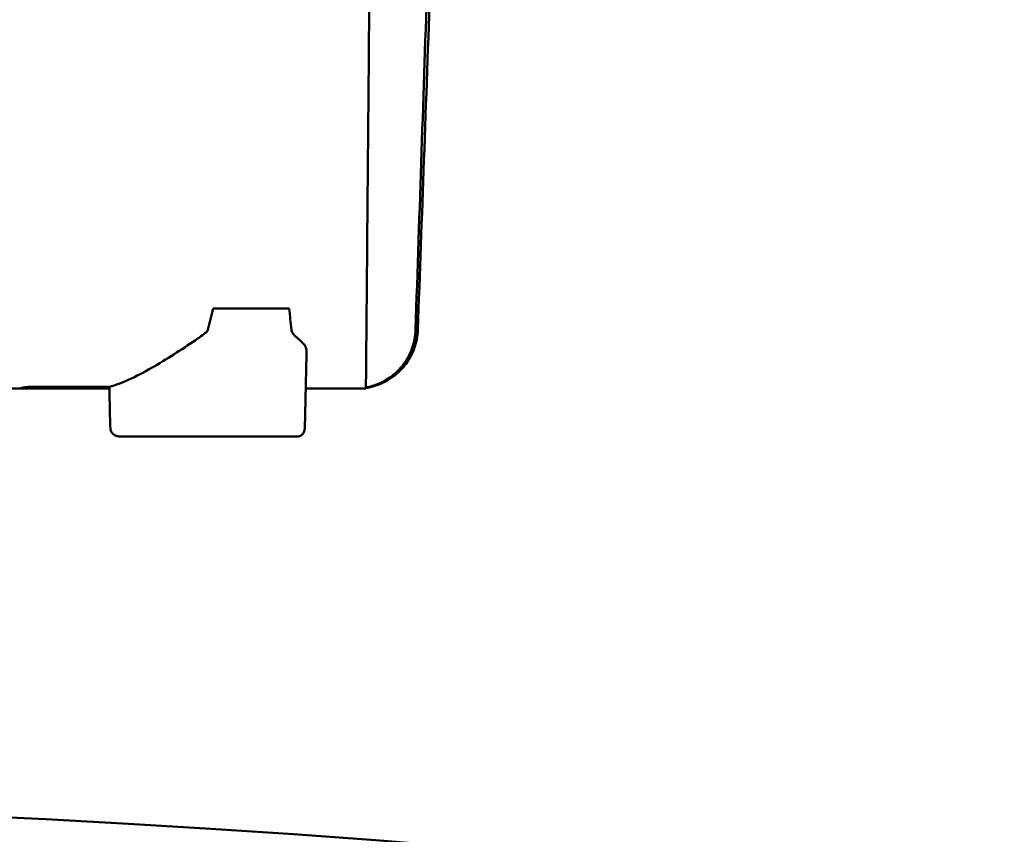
# Model space of a CAD drawing. Header units: millimetres. Extents: x 1382 to 5292, y 422 to 4300.
# Tile 28 of 32: x 4517 to 4579, y 4187 to 4238. Entities that reach past the tile are written whole.
import ezdxf

# ---------------------------------------------------------------- set-up
doc = ezdxf.new("R2010")
doc.units = ezdxf.units.MM
doc.header["$LTSCALE"] = 11.111111
doc.layers.add('Visible (ISO)', color=7, linetype='Continuous', lineweight=50)

msp = doc.modelspace()

# ---------------------------------------------------------------- linework, layer by layer
at = {"layer": 'Visible (ISO)'}
for p, q in [((4529.301, 4219.902), (4534.083, 4219.902)), ((4535.067, 4212.344), (4535.183, 4217.019)), ((4517.843, 4214.872), (4517.842, 4214.872)), ((4517.843, 4214.872), (4517.844, 4214.974)), ((4522.776, 4214.872), (4517.843, 4214.872)), ((4522.774, 4214.99), (4522.803, 4213.147)), ((4534.596, 4211.854), (4523.47, 4211.854))]:
    msp.add_line(p, q, dxfattribs=at)
msp.add_circle((4476.822, 3373.826), 815, dxfattribs=at)
for centre, major_axis, ratio, start_param, end_param in [((4513.157, 4217.037), (4.726, -1.969), 0.190253, 5.847972, 5.854715), ((4538.962, 4217.837), (-3.299, -0.683), 0.874505, 1.338295, 1.374119)]:
    msp.add_ellipse(centre, major_axis=major_axis, ratio=ratio, start_param=start_param, end_param=end_param, dxfattribs=at)
for points, knots in [([(4543.16, 4251.676), (4543.039, 4248.113), (4542.919, 4244.549), (4542.799, 4240.986), (4542.673, 4237.249), (4542.546, 4233.512), (4542.42, 4229.774), (4542.294, 4226.037), (4542.168, 4222.299), (4542.041, 4218.562)], [0, 0, 0, 0, 0.01069712, 0.01069712, 0.01069712, 0.02191761, 0.02191761, 0.02191761, 0.03313809, 0.03313809, 0.03313809, 0.03313809]), ([(4542.187, 4218.562), (4542.315, 4222.125), (4542.443, 4225.688), (4542.571, 4229.251), (4542.705, 4232.988), (4542.84, 4236.726), (4542.974, 4240.463), (4543.108, 4244.201), (4543.242, 4247.938), (4543.376, 4251.676)], [0, 0, 0, 0, 0.01069712, 0.01069712, 0.01069712, 0.02191844, 0.02191844, 0.02191844, 0.03313976, 0.03313976, 0.03313976, 0.03313976]), ([(4538.95, 4218.562), (4538.993, 4223.509), (4539.036, 4228.47), (4539.122, 4238.375), (4539.166, 4243.339), (4539.209, 4248.296)], [0.000001, 0.000001, 0.000001, 0.000001, 1.501723, 1.501723, 3.003666, 3.003666, 3.003666, 3.003666]), ([(4528.878, 4218.431), (4528.796, 4218.355), (4528.668, 4218.26), (4528.467, 4218.117), (4528.406, 4218.074), (4528.284, 4217.989), (4528.222, 4217.947), (4528.162, 4217.906)], [0, 0, 0, 0, 0.03346541, 0.03346541, 0.04779593, 0.04779593, 0.06220327, 0.06220327, 0.06220327, 0.06220327]), ([(4535.071, 4217.585), (4535.068, 4217.59), (4535.064, 4217.595), (4535.06, 4217.6), (4535.051, 4217.613), (4535.041, 4217.625), (4535.031, 4217.638), (4535.003, 4217.672), (4534.974, 4217.705), (4534.943, 4217.737), (4534.93, 4217.751), (4534.916, 4217.764), (4534.903, 4217.777), (4534.881, 4217.799), (4534.858, 4217.821), (4534.835, 4217.843), (4534.826, 4217.851), (4534.817, 4217.86), (4534.808, 4217.868), (4534.8, 4217.875), (4534.793, 4217.882), (4534.783, 4217.891), (4534.772, 4217.901), (4534.762, 4217.91), (4534.752, 4217.919), (4534.732, 4217.937), (4534.712, 4217.955), (4534.692, 4217.973), (4534.673, 4217.989), (4534.655, 4218.005), (4534.637, 4218.021), (4534.616, 4218.04), (4534.595, 4218.059), (4534.575, 4218.077), (4534.557, 4218.094), (4534.533, 4218.115), (4534.511, 4218.136), (4534.489, 4218.157), (4534.468, 4218.178), (4534.447, 4218.199), (4534.436, 4218.209), (4534.426, 4218.22), (4534.416, 4218.23), (4534.412, 4218.234), (4534.404, 4218.242), (4534.398, 4218.249), (4534.389, 4218.259), (4534.38, 4218.268), (4534.372, 4218.278), (4534.344, 4218.31), (4534.319, 4218.342), (4534.298, 4218.374), (4534.257, 4218.439), (4534.233, 4218.502), (4534.226, 4218.564)], [0, 0, 0, 0, 0.0186479, 0.0186479, 0.0186479, 0.066617, 0.066617, 0.066617, 0.1962372, 0.1962372, 0.1962372, 0.25, 0.25, 0.25, 0.3400993, 0.3400993, 0.3400993, 0.375, 0.375, 0.375, 0.40625, 0.40625, 0.40625, 0.4375, 0.4375, 0.4375, 0.5, 0.5, 0.5, 0.5573513, 0.5573513, 0.5573513, 0.625, 0.625, 0.625, 0.6875, 0.6875, 0.6875, 0.75, 0.75, 0.75, 0.78125, 0.78125, 0.78125, 0.7945038, 0.7945038, 0.7945038, 0.8125, 0.8125, 0.8125, 0.875, 0.875, 0.875, 1, 1, 1, 1]), ([(4538.918, 4214.944), (4538.918, 4215), (4538.92, 4215.118), (4538.924, 4215.641), (4538.927, 4216.022), (4538.935, 4216.947), (4538.938, 4217.233), (4538.942, 4217.737), (4538.944, 4217.895), (4538.946, 4218.152), (4538.947, 4218.233), (4538.948, 4218.396), (4538.949, 4218.477), (4538.95, 4218.562)], [0.000001, 0.000001, 0.000001, 0.000001, 1.217225, 1.217225, 2.026893, 2.026893, 2.244314, 2.244314, 2.316831, 2.316831, 2.345346, 2.345346, 2.370265, 2.370265, 2.370265, 2.370265]), ([(4539.407, 4215.019), (4539.795, 4215.129), (4540.161, 4215.3), (4540.827, 4215.746), (4541.122, 4216.02), (4541.555, 4216.57), (4541.784, 4216.914), (4542.094, 4217.762), (4542.172, 4218.161), (4542.187, 4218.562)], [0.0000009, 0.0000009, 0.0000009, 0.0000009, 0.1209094, 0.1209094, 0.2421411, 0.2421411, 0.3316895, 0.3316895, 0.4035331, 0.4035331, 0.4035331, 0.4035331]), ([(4542.041, 4218.562), (4542.028, 4218.175), (4541.956, 4217.791), (4541.699, 4217.058), (4541.514, 4216.714), (4541.05, 4216.094), (4540.772, 4215.821), (4540.221, 4215.425), (4539.881, 4215.218), (4539.422, 4215.067)], [0, 0, 0, 0, 0.1160966, 0.1160966, 0.2328594, 0.2328594, 0.3505857, 0.3505857, 0.4376844, 0.4376844, 0.4376844, 0.4376844]), ([(4522.774, 4214.99), (4523.162, 4215.09), (4523.572, 4215.245), (4524.458, 4215.643), (4524.937, 4215.894), (4526.372, 4216.71), (4527.312, 4217.326), (4528.162, 4217.906)], [-0.6076289, -0.6076289, -0.6076289, -0.6076289, -0.4659615, -0.4659615, -0.3090533, -0.3090533, -0.000001, -0.000001, -0.000001, -0.000001]), ([(4535.171, 4217.274), (4535.164, 4217.333), (4535.151, 4217.396), (4535.118, 4217.502), (4535.097, 4217.55), (4535.071, 4217.585)], [0.00000101, 0.00000101, 0.00000101, 0.00000101, 0.04255305, 0.04255305, 0.08473514, 0.08473514, 0.08473514, 0.08473514]), ([(4517.3, 4214.872), (4514.193, 4214.872), (4511.077, 4214.872), (4507.957, 4214.872), (4507.732, 4214.872), (4507.508, 4214.872), (4507.284, 4214.872), (4503.936, 4214.872), (4500.579, 4214.872), (4497.218, 4214.872), (4495.37, 4214.872), (4493.521, 4214.872), (4491.673, 4214.872), (4490.157, 4214.872), (4488.64, 4214.872), (4487.122, 4214.872), (4485.438, 4214.872), (4483.753, 4214.872), (4482.068, 4214.872), (4481.225, 4214.872), (4480.382, 4214.872), (4479.538, 4214.872), (4478.695, 4214.872), (4477.85, 4214.872), (4477.008, 4214.872), (4476.448, 4214.872), (4475.888, 4214.872), (4475.328, 4214.872), (4472.52, 4214.872), (4469.707, 4214.872), (4466.896, 4214.872), (4465.21, 4214.872), (4463.526, 4214.872), (4461.843, 4214.872), (4461.002, 4214.872), (4460.161, 4214.872), (4459.32, 4214.872), (4459.21, 4214.872), (4459.1, 4214.872), (4458.99, 4214.872), (4458.26, 4214.872), (4457.531, 4214.872), (4456.8, 4214.872), (4452.093, 4214.872), (4447.398, 4214.872), (4442.727, 4214.872), (4440.722, 4214.872), (4438.719, 4214.872), (4436.718, 4214.872)], [0, 0, 0, 0, 0.11662, 0.11662, 0.11662, 0.125, 0.125, 0.125, 0.25, 0.25, 0.25, 0.318685, 0.318685, 0.318685, 0.375, 0.375, 0.375, 0.4375, 0.4375, 0.4375, 0.46875, 0.46875, 0.46875, 0.5, 0.5, 0.5, 0.520777, 0.520777, 0.520777, 0.625, 0.625, 0.625, 0.6875, 0.6875, 0.6875, 0.71875, 0.71875, 0.71875, 0.722839, 0.722839, 0.722839, 0.75, 0.75, 0.75, 0.924903, 0.924903, 0.924903, 1, 1, 1, 1]), ([(4517.779, 4214.974), (4517.715, 4214.974), (4517.649, 4214.971), (4517.503, 4214.959), (4517.443, 4214.95), (4517.346, 4214.934), (4517.302, 4214.924), (4517.237, 4214.907), (4517.211, 4214.898), (4517.191, 4214.887), (4517.185, 4214.881), (4517.219, 4214.874), (4517.246, 4214.873), (4517.285, 4214.873)], [0, 0, 0, 0, 0.0194327, 0.0194327, 0.0450178, 0.0450178, 0.0855088, 0.0855088, 0.1248234, 0.1248234, 0.1488546, 0.1488546, 0.1678895, 0.1678895, 0.1678895, 0.1678895]), ([(4517.301, 4214.872), (4517.412, 4214.872), (4517.508, 4214.872), (4517.664, 4214.872), (4517.725, 4214.872), (4517.768, 4214.872)], [0.0000084, 0.0000084, 0.0000084, 0.0000084, 0.0583419, 0.0583419, 0.1167001, 0.1167001, 0.1167001, 0.1167001]), ([(4517.768, 4214.872), (4517.792, 4214.872), (4517.811, 4214.872), (4517.836, 4214.872), (4517.842, 4214.872), (4517.842, 4214.872)], [0, 0, 0, 0, 0.03404107, 0.03404107, 0.0681523, 0.0681523, 0.0681523, 0.0681523]), ([(4517.779, 4214.974), (4518.623, 4214.973), (4519.472, 4214.973), (4521.134, 4214.974), (4521.956, 4214.976), (4522.774, 4214.979)], [0.0000113, 0.0000113, 0.0000113, 0.0000113, 0.2567463, 0.2567463, 0.5055304, 0.5055304, 0.5055304, 0.5055304]), ([(4538.783, 4214.872), (4538.783, 4214.872), (4538.627, 4214.872), (4538.174, 4214.872), (4537.921, 4214.872), (4537.739, 4214.872), (4537.642, 4214.872), (4537.331, 4214.872), (4536.982, 4214.872), (4536.574, 4214.872), (4536.29, 4214.872), (4536.141, 4214.872), (4535.719, 4214.872), (4535.434, 4214.872), (4535.13, 4214.872)], [0, 0, 0, 0, 0.25, 0.375, 0.4375, 0.4375, 0.5, 0.5, 0.625, 0.6875, 0.6875, 0.75, 0.75, 0.8573705, 0.8573705, 0.8573705, 0.8573705]), ([(4539.407, 4215.019), (4539.371, 4215.009), (4539.335, 4214.999), (4539.264, 4214.981), (4539.228, 4214.972), (4539.142, 4214.953), (4539.095, 4214.943), (4539.016, 4214.928), (4538.984, 4214.922), (4538.933, 4214.913), (4538.915, 4214.91), (4538.906, 4214.909), (4538.905, 4214.908), (4538.903, 4214.908), (4538.903, 4214.908), (4538.903, 4214.908)], [0.0000011, 0.0000011, 0.0000011, 0.0000011, 0.011161, 0.011161, 0.02268936, 0.02268936, 0.04008791, 0.04008791, 0.05617947, 0.05617947, 0.07342915, 0.07342915, 0.07748189, 0.07748189, 0.08025593, 0.08025593, 0.08025593, 0.08025593]), ([(4538.903, 4214.874), (4538.903, 4214.875), (4538.903, 4214.875), (4538.903, 4214.882), (4538.903, 4214.89), (4538.903, 4214.908)], [0, 0, 0, 0, 0.595007, 0.595007, 1.188218, 1.188218, 1.188218, 1.188218]), ([(4538.918, 4214.944), (4538.918, 4214.943), (4538.931, 4214.945), (4538.982, 4214.953), (4539.017, 4214.96), (4539.106, 4214.979), (4539.159, 4214.991), (4539.251, 4215.015), (4539.285, 4215.024), (4539.354, 4215.045), (4539.388, 4215.055), (4539.422, 4215.067)], [0, 0, 0, 0, 0.02165217, 0.02165217, 0.0419441, 0.0419441, 0.06198813, 0.06198813, 0.07331229, 0.07331229, 0.08402019, 0.08402019, 0.08402019, 0.08402019]), ([(4523.47, 4211.854), (4523.398, 4211.854), (4523.325, 4211.864), (4523.185, 4211.903), (4523.117, 4211.934), (4522.998, 4212.016), (4522.947, 4212.066), (4522.886, 4212.159), (4522.868, 4212.196), (4522.845, 4212.27), (4522.838, 4212.307), (4522.837, 4212.344)], [-0.0887316, -0.0887316, -0.0887316, -0.0887316, -0.06690453, -0.06690453, -0.04465073, -0.04465073, -0.02338795, -0.02338795, -0.0111535, -0.0111535, 0, 0, 0, 0]), ([(4534.596, 4211.854), (4534.64, 4211.854), (4534.686, 4211.861), (4534.778, 4211.891), (4534.823, 4211.914), (4534.905, 4211.974), (4534.941, 4212.011), (4535.002, 4212.096), (4535.025, 4212.144), (4535.057, 4212.242), (4535.065, 4212.291), (4535.067, 4212.34), (4535.067, 4212.342), (4535.067, 4212.344)], [0, 0, 0, 0, 0.2, 0.2, 0.3976358, 0.3976358, 0.5917055, 0.5917055, 0.7917055, 0.7917055, 0.9917055, 0.9917055, 1, 1, 1, 1])]:
    msp.add_open_spline(points, degree=3, knots=knots, dxfattribs=at)
for points in [[(4528.965, 4218.564), (4529.075, 4219.027), (4529.186, 4219.473), (4529.298, 4219.902)], [(4529.301, 4219.902), (4529.301, 4219.902), (4529.301, 4219.902), (4529.301, 4219.902)], [(4534.083, 4219.902), (4534.135, 4219.47), (4534.182, 4219.024), (4534.226, 4218.564)], [(4528.965, 4218.564), (4528.955, 4218.52), (4528.926, 4218.476), (4528.878, 4218.431)], [(4535.171, 4217.274), (4535.181, 4217.2), (4535.186, 4217.114), (4535.183, 4217.019)], [(4522.803, 4213.147), (4522.815, 4212.879), (4522.826, 4212.612), (4522.837, 4212.344)]]:
    msp.add_open_spline(points, degree=3, dxfattribs=at)

doc.saveas('drawing.dxf')
